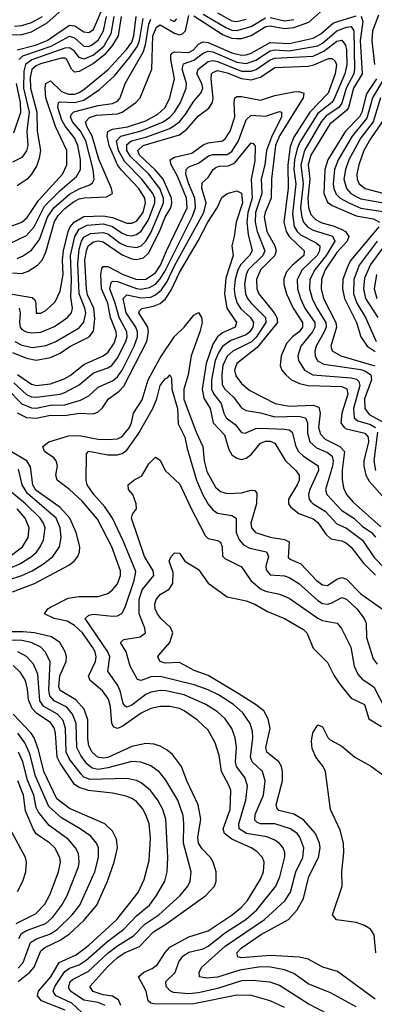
# Model space of a CAD drawing. Header units: inches. Extents: x 1305375 to 1407406, y 744550 to 841633.
# Tile 192 of 256: x 1322081 to 1323567, y 824735 to 828857. Entities that reach past the tile are written whole.
import ezdxf

# ---------------------------------------------------------------- set-up
doc = ezdxf.new("R2010")
doc.units = ezdxf.units.IN
doc.header["$MEASUREMENT"] = 0
doc.layers.add('B3822', color=7, linetype='Continuous')

msp = doc.modelspace()

# ---------------------------------------------------------------- linework, layer by layer
at = {"layer": 'B3822', "color": 5}
for points, elevation in [([(1322010, 828793.9), (1322090, 828795.3), (1322130, 828806.1), (1322196.6, 828843.4), (1322270, 828909.2)], 1920), ([(1322070, 828730.5), (1322147.7, 828750), (1322196.1, 828770), (1322290, 828833.9), (1322311.4, 828831.4), (1322350, 828805.8), (1322370, 828803.4), (1322390, 828816), (1322438.8, 828930)], 1880), ([(1322810, 828873.2), (1322933.2, 828793.2), (1322970, 828780), (1322990, 828777.7), (1323010, 828778.8), (1323050, 828791.1), (1323112, 828828), (1323130, 828831.5), (1323190, 828820.1), (1323230, 828824.6), (1323292.6, 828847.4), (1323363.7, 828910)], 1720), ([(1321990, 827718.2), (1322133.6, 827693.6), (1322143.8, 827683.8), (1322148.3, 827670), (1322150, 827628.6), (1322170, 827628.3), (1322190, 827639.8), (1322230, 827675.3), (1322250, 827720.2), (1322263, 827790), (1322259.9, 827850), (1322264.7, 827890), (1322283.3, 827970), (1322292.5, 827990), (1322309, 828010), (1322350, 828033.1), (1322430, 828036.6), (1322470, 828029.3), (1322530, 828004.9), (1322550, 828004.9), (1322570, 828014), (1322597.8, 828050), (1322608.2, 828090), (1322604.9, 828110), (1322579.7, 828150), (1322506.7, 828226.7), (1322490.1, 828250.1), (1322455.5, 828330), (1322447.1, 828370), (1322450, 828389.1), (1322470, 828398.6), (1322532, 828408), (1322610, 828433.9), (1322659, 828461), (1322690.4, 828489.6), (1322709.4, 828530), (1322729.2, 828610), (1322714.7, 828690), (1322714.5, 828710), (1322721.6, 828718.4), (1322730, 828722.4), (1322790, 828719.6), (1322809.2, 828730.8), (1322830, 828754.3), (1322850, 828765), (1322870, 828761), (1322970, 828717.9), (1323010, 828708.3), (1323030, 828709.9), (1323050, 828716.5), (1323130, 828762.1), (1323210, 828757.5), (1323310, 828779.4), (1323342.5, 828797.5), (1323395.5, 828844.5), (1323490, 828872.9)], 1680), ([(1322030, 827987.5), (1322090, 828010.1), (1322111.5, 828028.5), (1322159.4, 828100.6), (1322260.2, 828210), (1322279, 828250), (1322277.9, 828310), (1322230.5, 828410.5), (1322190.7, 828529.3), (1322187.1, 828570), (1322190.7, 828589.3), (1322210, 828600.8), (1322255.8, 828555.8), (1322285.7, 828545.7), (1322310, 828545.7), (1322330, 828552.1), (1322350, 828565.2), (1322451.9, 828648.1), (1322528.1, 828731.9), (1322550, 828763.2), (1322559.1, 828790), (1322569.1, 828870.9)], 1780), ([(1322040.2, 827919.8), (1322110, 827953.7), (1322141.9, 827990), (1322184.2, 828075.8), (1322250, 828142), (1322318.9, 828201.1), (1322335.4, 828230), (1322335, 828270), (1322325, 828330), (1322310, 828362.8), (1322271.5, 828411.5), (1322257.1, 828437.1), (1322240.1, 828490), (1322243.2, 828510), (1322250, 828513.6), (1322310, 828510.6), (1322350, 828520.1), (1322415.1, 828564.9), (1322477.7, 828622.3), (1322541.4, 828698.6), (1322574, 828746), (1322582.7, 828770), (1322598.2, 828861.8)], 1760), ([(1322050, 827796.9), (1322090, 827795), (1322115.9, 827804.1), (1322156.1, 827830), (1322175.1, 827850), (1322190, 827884.2), (1322227.2, 828012.8), (1322242, 828038), (1322270, 828067.2), (1322305.6, 828094.4), (1322330, 828106.7), (1322351.4, 828111.4), (1322444.8, 828115.2), (1322469.9, 828130), (1322465.6, 828150), (1322412.7, 828272.7), (1322384.1, 828370), (1322362.6, 828410), (1322356.9, 828430), (1322372.7, 828447.3), (1322402, 828458), (1322490, 828462.8), (1322510, 828469.6), (1322567, 828510), (1322585, 828530), (1322633.8, 828650), (1322639, 828790), (1322653.8, 828826.2), (1322670, 828834.9), (1322730, 828800), (1322750, 828793.3), (1322762.5, 828797.5), (1322774.9, 828810), (1322790, 828874.2)], 1720), ([(1322475.4, 828870), (1322462.1, 828797.9), (1322430, 828742.3), (1322390, 828708.3), (1322350, 828691.4), (1322330, 828698.5), (1322310, 828724.9), (1322290, 828738.9), (1322270, 828737.8), (1322131, 828689), (1322105.1, 828670), (1322098, 828642), (1322096.8, 828570), (1322120.7, 828470), (1322111, 828390), (1322115.3, 828330), (1322110, 828308.6), (1322090, 828279.8), (1322050, 828260.6)], 1840), ([(1322058.8, 828830), (1322090, 828832.2), (1322130, 828844.7), (1322175.9, 828870)], 1940), ([(1322506, 828870), (1322494.1, 828790), (1322470.3, 828750), (1322436.3, 828710), (1322390, 828673.8), (1322330, 828639.8), (1322310, 828636.8), (1322297.7, 828650), (1322278.4, 828690), (1322270, 828695.3), (1322255.9, 828695.9), (1322167.8, 828672.2), (1322150, 828663.8), (1322132, 828648), (1322124.7, 828615.3), (1322125.8, 828570), (1322152.7, 828470), (1322153.8, 828390), (1322167.6, 828310), (1322163.1, 828276.9), (1322152.7, 828247.3), (1322130.7, 828210), (1322111.9, 828190), (1322070, 828161.8)], 1820), ([(1322070, 827857.9), (1322093, 827867), (1322130, 827892.2), (1322163.3, 827936.7), (1322197.4, 828030), (1322223.7, 828070), (1322290, 828127.3), (1322330, 828149.6), (1322374.5, 828165.5), (1322386.1, 828173.9), (1322392.6, 828187.4), (1322389.2, 828230), (1322357.8, 828350), (1322335.7, 828390), (1322302, 828430), (1322294, 828450), (1322298, 828462), (1322308.2, 828471.8), (1322410, 828498), (1322470, 828506), (1322490, 828516.6), (1322501.8, 828530), (1322523.1, 828590), (1322598.4, 828721.6), (1322607.6, 828752.4), (1322621.4, 828838.6), (1322630, 828858.8)], 1740), ([(1322079, 828690), (1322094, 828706), (1322213.1, 828746.9), (1322290, 828788.5), (1322310, 828781.1), (1322350, 828746.9), (1322370, 828745.5), (1322381.6, 828750), (1322410, 828771), (1322432.6, 828810), (1322444.3, 828870)], 1860), ([(1322710, 828857.6), (1322730, 828850.1), (1322739, 828861)], 1740), ([(1322850, 828880.1), (1322943.9, 828823.9), (1322970, 828813.9), (1322990, 828812), (1323050, 828828.3), (1323110, 828865.4)], 1740), ([(1322910, 828885.4), (1322970, 828851.7), (1322990, 828849.3), (1323030, 828859)], 1760), ([(1323130, 828866.6), (1323190, 828851.8), (1323230, 828857.5)], 1740), ([(1323511.6, 828871.6), (1323518.3, 828850), (1323507.6, 828770), (1323515.4, 828630), (1323479.6, 828570), (1323457.9, 828490), (1323450, 828476.3), (1323379.7, 828420.3), (1323301.1, 828290), (1323289.7, 828250), (1323295.9, 828190), (1323287.9, 828110), (1323290.5, 828070.5), (1323301.2, 828041.2), (1323320.3, 828020.3), (1323347, 828007), (1323394.3, 827994.3), (1323430, 827979.2), (1323446.2, 827970), (1323460.5, 827950), (1323453.4, 827930), (1323410, 827883), (1323360.8, 827810), (1323345, 827770), (1323344.5, 827730), (1323354.4, 827690), (1323405.1, 827590), (1323407.9, 827570), (1323384.8, 827490), (1323390.6, 827470.6), (1323426.8, 827450), (1323568.2, 827408.2)], 1680), ([(1323583.5, 828876.5), (1323559.1, 828810), (1323556.8, 828770), (1323567.2, 828670)], 1720), ([(1322078.3, 827650), (1322082.3, 827630), (1322079.5, 827590), (1322083.4, 827570), (1322090, 827560.4), (1322107.5, 827550), (1322130, 827545.8), (1322170, 827548.5), (1322226.8, 827573.2), (1322280.8, 827610), (1322298.5, 827630), (1322301.7, 827650), (1322295.6, 827695.6), (1322298.3, 827770), (1322293.4, 827870), (1322311.2, 827948.8), (1322330, 827980.7), (1322363.3, 827996.7), (1322430, 828002.2), (1322470, 827991.8), (1322510, 827963.2), (1322530, 827954.5), (1322550, 827952.4), (1322570, 827957.3), (1322590, 827971.9), (1322620.5, 828019.5), (1322646.9, 828090), (1322646.6, 828110), (1322639.2, 828130), (1322593.2, 828190), (1322522, 828262), (1322495.3, 828310), (1322486.7, 828350), (1322504.9, 828370), (1322590, 828391.6), (1322681.4, 828430), (1322710, 828449), (1322729.4, 828470), (1322754, 828510), (1322778.8, 828570), (1322779.9, 828590), (1322761.4, 828650), (1322767.1, 828672.9), (1322810, 828687.6), (1322850, 828717.4), (1322870, 828725.6), (1322890, 828722.2), (1322990, 828679.9), (1323030, 828673.5), (1323070, 828688), (1323130, 828726.6), (1323150, 828730.2), (1323210, 828727.3), (1323330, 828747.2), (1323350, 828758.7), (1323409.6, 828810.4), (1323450, 828826), (1323470, 828828.4), (1323480.7, 828810), (1323484.1, 828650), (1323480.8, 828630), (1323448.1, 828570), (1323430, 828507.4), (1323418.6, 828490), (1323365.4, 828454.6), (1323344.5, 828430), (1323273.8, 828310), (1323258.1, 828250), (1323268.3, 828170), (1323257.6, 828070), (1323262.6, 828030), (1323270, 828010), (1323288.3, 827988.3), (1323310, 827975.9), (1323391, 827951), (1323400.6, 827930), (1323365.3, 827870), (1323317.5, 827810), (1323296, 827770), (1323295.5, 827730), (1323306.8, 827690), (1323325.5, 827650), (1323363.2, 827590), (1323364.4, 827570), (1323357.1, 827550), (1323322.9, 827490), (1323317.5, 827470), (1323318.9, 827450), (1323328.6, 827428.6), (1323354.7, 827414.7), (1323510, 827392.1), (1323530, 827385.6), (1323552.5, 827370), (1323554.8, 827350), (1323525.8, 827270), (1323526.3, 827230), (1323544.7, 827204.7), (1323609.5, 827169.5)], 1660), ([(1322060.7, 827510), (1322090, 827495.1), (1322134.6, 827485.4), (1322190, 827493.2), (1322230, 827508.9), (1322330, 827567.4), (1322350, 827590.8), (1322357.9, 827630), (1322354.2, 827650), (1322330.5, 827710), (1322324.3, 827835.7), (1322330, 827897), (1322339.9, 827930), (1322350, 827947.2), (1322378.1, 827961.9), (1322430, 827966.6), (1322450, 827960.8), (1322501.7, 827921.7), (1322530, 827908.7), (1322570, 827904), (1322589.7, 827910.3), (1322610, 827930.4), (1322630, 827965.4), (1322683.6, 828090), (1322683.4, 828110), (1322667.4, 828150), (1322621.4, 828210), (1322545, 828285), (1322530.2, 828310), (1322530, 828334.7), (1322549.7, 828350.3), (1322610, 828365.5), (1322710, 828401.2), (1322750.3, 828429.7), (1322777.2, 828462.8), (1322810, 828515.4), (1322840.3, 828550), (1322847.7, 828570), (1322844.6, 828590), (1322823, 828630), (1322829, 828650), (1322870, 828681.5), (1322890, 828686.3), (1322910, 828682.1), (1323010, 828641.2), (1323050, 828640.9), (1323071.4, 828648.6), (1323130, 828689), (1323150, 828695.4), (1323310, 828703.9), (1323355.1, 828724.9), (1323410, 828767.6), (1323430, 828771.6), (1323445.5, 828750), (1323450.3, 828730.3), (1323451.6, 828668.4), (1323443.3, 828630), (1323397.6, 828522.4), (1323388.1, 828510), (1323330, 828464.9), (1323255.2, 828344.8), (1323243, 828317), (1323232, 828270), (1323229.8, 828230), (1323238.3, 828170), (1323224, 828044), (1323231.4, 827991.4), (1323243.2, 827970), (1323256.9, 827956.9), (1323323.3, 827923.3), (1323337.8, 827910), (1323336.6, 827890), (1323326.6, 827870), (1323264.9, 827810), (1323243.4, 827770), (1323244.3, 827730), (1323257.6, 827690), (1323275.1, 827650), (1323316.8, 827590), (1323317.5, 827570), (1323307.9, 827550), (1323258.5, 827490), (1323246.6, 827450), (1323249.3, 827430), (1323273.7, 827390), (1323309.4, 827370), (1323470, 827357.4), (1323492.2, 827352.2), (1323501.8, 827341.8), (1323505.3, 827325.3), (1323479.7, 827230), (1323482.7, 827190), (1323497.5, 827177.5), (1323550, 827161.7), (1323572.2, 827150)], 1640), ([(1322050, 827463.6), (1322110, 827440), (1322150, 827431.9), (1322210, 827442.9), (1322250, 827460.8), (1322291.2, 827488.8), (1322371.9, 827530), (1322390, 827552.7), (1322395.6, 827604.4), (1322390.8, 827650), (1322365.5, 827705.5), (1322361.2, 827730), (1322354.3, 827850), (1322360.2, 827890), (1322368.4, 827910), (1322390, 827927.6), (1322410, 827930.9), (1322430, 827927.5), (1322510, 827873.2), (1322550, 827855.9), (1322570, 827852.5), (1322599.3, 827860.7), (1322620.7, 827879.3), (1322666.9, 827970), (1322690.1, 828029.9), (1322713.9, 828070), (1322718.5, 828090), (1322716.8, 828110), (1322681.3, 828190), (1322650, 828226.7), (1322583.2, 828290), (1322576.1, 828310), (1322598.5, 828330), (1322750, 828374.6), (1322781.2, 828398.8), (1322830, 828454), (1322873.5, 828486.5), (1322888.5, 828510), (1322891.4, 828528.6), (1322882.8, 828610), (1322885.1, 828630), (1322890, 828636.4), (1322910, 828644), (1322950, 828635.2), (1323010, 828610.8), (1323050, 828605.3), (1323090, 828616.5), (1323150, 828656.4), (1323290, 828662.3), (1323312.6, 828667.4), (1323374.4, 828694.4), (1323390, 828695), (1323403.1, 828683.1), (1323408.1, 828668.1), (1323402.8, 828630), (1323372.8, 828550), (1323296.8, 828470), (1323230, 828365.3), (1323213.5, 828326.5), (1323203.9, 828250), (1323205.5, 828150), (1323187.3, 828010), (1323197.8, 827970), (1323210, 827950), (1323273.2, 827890), (1323271, 827870), (1323223.7, 827830), (1323198.6, 827801.4), (1323188.1, 827771.9), (1323188.1, 827750), (1323198.6, 827710), (1323226.2, 827650), (1323265.8, 827590), (1323266.2, 827570), (1323251.9, 827550), (1323223.4, 827530), (1323198, 827502), (1323176, 827450), (1323171.9, 827410), (1323179.4, 827390), (1323195.5, 827370), (1323220.1, 827350), (1323253.5, 827333.5), (1323290, 827326), (1323430, 827320.8), (1323452, 827312), (1323455.9, 827290), (1323430, 827210), (1323426.7, 827170), (1323440.1, 827150), (1323450, 827143.8), (1323526.6, 827126.6), (1323541.2, 827110), (1323542.6, 827090), (1323523.2, 827010), (1323522.2, 826990), (1323530.8, 826950.8), (1323544.5, 826924.5), (1323610, 826851)], 1620), ([(1323575.8, 828610), (1323533.3, 828546.7), (1323514.5, 828470), (1323504.7, 828450), (1323445.9, 828390), (1323372.4, 828270), (1323359.9, 828230), (1323355.4, 828130), (1323370, 828093.8), (1323390, 828079.2), (1323490, 828035.5), (1323563.7, 828023.7), (1323588.8, 828010)], 1720), ([(1323606.6, 828610), (1323558.7, 828530), (1323534.7, 828445.3), (1323473.4, 828370), (1323415.3, 828270), (1323400, 828230), (1323394.1, 828170), (1323396.5, 828150), (1323406.4, 828126.4), (1323422.9, 828110), (1323459.3, 828090), (1323510, 828068.5), (1323629.7, 828049.7)], 1740), ([(1322056.5, 828383.5), (1322085.9, 828470), (1322084, 828510), (1322067.9, 828590)], 1860), ([(1322071.4, 827371.4), (1322130, 827330.9), (1322150, 827325.2), (1322210, 827332.4), (1322266.6, 827353.4), (1322292.5, 827367.5), (1322350, 827413.3), (1322430, 827450.1), (1322450, 827463.9), (1322477.3, 827502.7), (1322485.8, 827534.2), (1322484.6, 827550), (1322461.7, 827610), (1322449.5, 827670), (1322423.5, 827730), (1322421.3, 827790), (1322424.8, 827815.2), (1322430, 827824.5), (1322450, 827824.2), (1322513.8, 827790), (1322571.2, 827768.8), (1322610, 827771.1), (1322650, 827796.8), (1322671.4, 827830), (1322695.3, 827890), (1322782.3, 828070), (1322780.3, 828110), (1322742.5, 828202.5), (1322715.4, 828250), (1322711.3, 828270), (1322730, 828281.9), (1322801.5, 828298.5), (1322850, 828332.6), (1322870, 828341.3), (1322930, 828349.7), (1322941.5, 828358.5), (1322963.2, 828390), (1322981.8, 828450), (1322979, 828510), (1322982.7, 828530), (1322990, 828535.1), (1323010, 828536), (1323090, 828519.8), (1323150, 828540.1), (1323230, 828555.1), (1323250, 828557.1), (1323270.8, 828550), (1323269, 828530), (1323169.2, 828370.8), (1323153.1, 828330), (1323135.8, 828190), (1323134.9, 828110), (1323109.6, 828050), (1323105.7, 828030), (1323115.7, 827970), (1323149.8, 827910), (1323155.7, 827890), (1323149.3, 827870), (1323089.8, 827810), (1323072.9, 827770), (1323074.6, 827730), (1323082.5, 827710), (1323147, 827630), (1323158.6, 827610), (1323160.9, 827590), (1323075.6, 827484.4), (1322990, 827417.7), (1322981.5, 827390), (1322986.3, 827366.3), (1323010, 827334.4), (1323044.9, 827304.9), (1323150.9, 827250.9), (1323210, 827239.8), (1323310, 827242.8), (1323334.7, 827234.7), (1323339.1, 827210), (1323332.7, 827150), (1323341.5, 827121.5), (1323360.6, 827100.6), (1323421.5, 827070), (1323441.1, 827050), (1323431.7, 826971.7), (1323431.9, 826931.9), (1323437, 826897), (1323450.1, 826870), (1323477.9, 826837.9), (1323594.2, 826734.2)], 1580), ([(1323592.8, 828530), (1323561.2, 828430), (1323510, 828363), (1323460.4, 828270), (1323445.3, 828230), (1323439.1, 828190), (1323449.5, 828150), (1323468.7, 828130), (1323490, 828116.6), (1323510, 828107.8), (1323694.7, 828074.7)], 1760), ([(1322056.8, 827336.8), (1322110, 827287.9), (1322130, 827278.3), (1322150, 827276.2), (1322250, 827289.6), (1322270, 827296.3), (1322330, 827328.7), (1322390, 827379.1), (1322450, 827399.4), (1322466.4, 827410), (1322490, 827441.1), (1322525.4, 827510), (1322530.6, 827530), (1322529.5, 827550), (1322497.5, 827610), (1322481.2, 827670), (1322458.3, 827730), (1322463.4, 827756.6), (1322470, 827762.4), (1322490, 827761), (1322570, 827732.2), (1322590, 827729.5), (1322624.4, 827735.6), (1322650, 827750), (1322670, 827771.6), (1322690, 827805.6), (1322804.9, 828035.1), (1322818, 828070), (1322814.8, 828110), (1322787.7, 828172.3), (1322777.6, 828210), (1322778.3, 828230), (1322790, 828240.8), (1322830, 828256.1), (1322872.5, 828287.5), (1322890, 828293.4), (1322950, 828293.3), (1322970, 828305), (1322998, 828350), (1323030, 828437.6), (1323050, 828457.1), (1323110, 828452.6), (1323170, 828473.1), (1323177.2, 828470), (1323178.4, 828450), (1323135.2, 828364.8), (1323115.1, 828310), (1323108, 828250), (1323091.9, 828190), (1323095.9, 828130), (1323068.3, 828050), (1323068.1, 828010), (1323076.3, 827970), (1323108, 827890), (1323099.5, 827870), (1323038.1, 827810), (1323029.4, 827790), (1323022.6, 827750), (1323027.1, 827710), (1323035.7, 827690), (1323050.1, 827670), (1323110, 827610.4), (1323112.7, 827590), (1323071.6, 827528.4), (1323051.8, 827508.2), (1322974.3, 827470), (1322950, 827448.7), (1322932.6, 827410), (1322927.2, 827370), (1322928.6, 827330), (1322941, 827310), (1322976.6, 827276.6), (1323010, 827232.5), (1323030, 827221.6), (1323090, 827211.7), (1323150, 827195.1), (1323250, 827197.3), (1323277.8, 827190), (1323286.2, 827170), (1323286.2, 827126.2), (1323295.8, 827090), (1323324.1, 827064.1), (1323370, 827044.5), (1323390.1, 827030), (1323394.4, 827010), (1323391.8, 826988.2), (1323361.9, 826890), (1323368.3, 826870), (1323430, 826802.6), (1323481.3, 826770), (1323516.4, 826736.4), (1323554.7, 826710), (1323571, 826691)], 1560), ([(1323599.5, 828430), (1323550, 828358.9), (1323522.8, 828310), (1323501.6, 828250), (1323493.8, 828210), (1323495, 828190), (1323503.4, 828170), (1323527.8, 828150), (1323650, 828118.7)], 1780), ([(1322029.3, 827310), (1322090, 827248.5), (1322130, 827231.6), (1322150, 827231.3), (1322210, 827243.4), (1322270, 827244.7), (1322335.6, 827264.4), (1322370, 827282.5), (1322410, 827318.2), (1322470, 827345.3), (1322490, 827361.9), (1322509.9, 827390), (1322560.1, 827490), (1322574.4, 827530), (1322574.6, 827550), (1322568.1, 827570), (1322527.1, 827630), (1322514.1, 827690), (1322530, 827704.6), (1322590, 827692.3), (1322630, 827696), (1322650, 827704.6), (1322674.4, 827725.6), (1322698.6, 827761.4), (1322730, 827826.9), (1322852.8, 828050), (1322862, 828090), (1322844.4, 828150), (1322845.4, 828174.6), (1322870, 828197), (1322891.4, 828230), (1322902, 828238), (1322916.7, 828243.3), (1322955, 828245), (1322982.7, 828257.3), (1323050, 828341.2), (1323058.6, 828338.6), (1323067.9, 828327.9), (1323065.8, 828265.8), (1323050.8, 828190), (1323055.1, 828110), (1323037.3, 828050), (1323032.7, 828010), (1323037.6, 827957.6), (1323054.8, 827890), (1323043.5, 827870), (1323007.1, 827832.9), (1322994.1, 827810), (1322983.2, 827770), (1322979.3, 827730), (1322981.9, 827701.9), (1322992.2, 827670), (1323007.1, 827647.1), (1323047.6, 827610), (1323060.1, 827590), (1323057.5, 827570), (1323044.6, 827550), (1323030, 827537.6), (1322966, 827514), (1322930.9, 827489.1), (1322914.8, 827465.2), (1322900, 827430), (1322884.7, 827350), (1322885, 827310), (1322893.7, 827290), (1322925.1, 827250), (1322935.5, 827210), (1322945.6, 827190), (1322983, 827163), (1323010, 827129.4), (1323025.8, 827125.8), (1323070, 827146.2), (1323090, 827147.7), (1323190, 827143.3), (1323210, 827139.7), (1323222, 827130), (1323237.8, 827070), (1323248.9, 827048.9), (1323269.8, 827029.8), (1323331.4, 826990), (1323333.3, 826970), (1323296.4, 826890), (1323291.4, 826870), (1323293.8, 826850), (1323300.5, 826840.5), (1323309.8, 826829.8), (1323360.1, 826800.1), (1323410, 826746.3), (1323450, 826727.9), (1323517.6, 826677.6), (1323565.9, 826605.9), (1323610, 826560.2)], 1540), ([(1322070, 827211.9), (1322110, 827191.6), (1322150, 827189), (1322210, 827201.5), (1322270, 827199.7), (1322330, 827209.3), (1322390, 827207.6), (1322410, 827215.6), (1322427.9, 827232.1), (1322453, 827270), (1322497.7, 827302.3), (1322517.1, 827322.9), (1322613.3, 827510), (1322621, 827550), (1322617.3, 827570), (1322579.5, 827630), (1322582.2, 827637.8), (1322592.1, 827647.9), (1322641.9, 827658.1), (1322670, 827669.1), (1322691.7, 827688.3), (1322715.7, 827724.3), (1322750, 827798.5), (1322828.6, 827931.4), (1322869, 828010), (1322907.9, 828070), (1322927.1, 828112.9), (1322950, 828128.8), (1322990, 828140.6), (1323010, 828130.2), (1323014.4, 828090), (1322987.5, 828010), (1322979.9, 827950), (1322969.5, 827910), (1322974.9, 827870), (1322944.4, 827775.6), (1322938.5, 827710), (1322948.5, 827650), (1322989.7, 827590), (1322983.5, 827570), (1322930, 827545.8), (1322910, 827529), (1322890, 827498.9), (1322862.7, 827417.3), (1322845.4, 827310), (1322852.6, 827272.6), (1322879.5, 827230), (1322892.1, 827170), (1322938.5, 827118.5), (1322957.3, 827057.3), (1322970, 827035.3), (1322990, 827020.8), (1323010, 827015.9), (1323030, 827021.1), (1323050, 827036.8), (1323090, 827084.4), (1323110, 827092.3), (1323130, 827092.1), (1323150, 827083.6), (1323194, 827010), (1323237.4, 826970), (1323252.4, 826950), (1323251.9, 826930), (1323243.9, 826910), (1323207.1, 826850), (1323207.2, 826830), (1323216.6, 826816.6), (1323250.9, 826790), (1323310, 826766.8), (1323330, 826752.8), (1323362.9, 826702.9), (1323384.3, 826684.3), (1323430, 826674.9), (1323450, 826665.2), (1323470, 826648.4), (1323521.9, 826581.9), (1323571.5, 826531.5)], 1520), ([(1323585.4, 827990), (1323468.7, 827850), (1323456.8, 827830), (1323434.5, 827770), (1323432.8, 827730), (1323442, 827690), (1323491.7, 827590), (1323509.5, 827530), (1323537, 827490), (1323570, 827468)], 1720), ([(1323577.9, 827930), (1323503.5, 827830), (1323480.4, 827770), (1323480, 827710), (1323492.7, 827670), (1323529.6, 827610), (1323574.5, 827510)], 1740), ([(1323617.7, 827922.3), (1323550, 827832.3), (1323525.6, 827774.4), (1323521.3, 827730), (1323529.4, 827689.4), (1323580.7, 827610)], 1760), ([(1323575.2, 827790), (1323566.3, 827730), (1323577.3, 827690)], 1780), ([(1323190, 824721.3), (1323130, 824749.9), (1323051.9, 824771.9), (1322990, 824773.6), (1322810, 824737), (1322650, 824735.8), (1322630, 824740.1), (1322618.5, 824750), (1322610.2, 824790.2), (1322578.3, 824850), (1322601.4, 824870), (1322635.2, 824884.8), (1322658.4, 824901.6), (1322690, 824951.9), (1322710, 824974.8), (1322790, 825018.2), (1322870, 825043.1), (1322970.4, 825110), (1323010, 825142), (1323035.4, 825170), (1323090, 825259), (1323102.4, 825290), (1323105.5, 825330), (1323098.5, 825350), (1323074.9, 825374.9), (1323050.7, 825390.7), (1322970, 825426.4), (1322939.4, 825450), (1322934, 825470), (1322962.3, 825550), (1322965.1, 825630), (1322958.8, 825650), (1322926.1, 825710), (1322917.1, 825777.1), (1322900.3, 825830), (1322870, 825883), (1322825.1, 825925.1), (1322770, 825963.2), (1322750, 825973.6), (1322710, 825982.3), (1322670, 825981.2), (1322630, 825974), (1322590, 825954.1), (1322510, 825898.6), (1322490, 825889.9), (1322475.3, 825895.3), (1322467.2, 825910), (1322460.9, 825980.9), (1322452.7, 826012.7), (1322428, 826048), (1322375.7, 826090), (1322368.8, 826108.8), (1322398.2, 826170), (1322401.8, 826190), (1322397.1, 826210), (1322386.1, 826230), (1322343.4, 826290), (1322310, 826321.4), (1322279.2, 826339.2), (1322225.7, 826350), (1322184.8, 826370), (1322198.8, 826390), (1322210, 826397.4), (1322284.4, 826435.6), (1322330, 826442.7), (1322410, 826443), (1322450, 826455.3), (1322470, 826470.8), (1322490, 826496), (1322502.5, 826530), (1322503.3, 826550), (1322466.7, 826650), (1322406.3, 826766.3), (1322342.1, 826842.1), (1322290.2, 826890.2), (1322237.7, 826930), (1322232.8, 826950), (1322239.5, 826990), (1322234.3, 827010), (1322223.3, 827023.3), (1322185.4, 827050), (1322177.7, 827070), (1322203.5, 827090), (1322285.7, 827114.3), (1322330, 827116.4), (1322410, 827101.3), (1322450, 827099.3), (1322490, 827102.4), (1322510, 827112.2), (1322540.5, 827150), (1322549.7, 827170), (1322557.8, 827210), (1322594.1, 827265.9), (1322619.1, 827350), (1322670, 827441.6), (1322730, 827530.9), (1322769.9, 827570), (1322810, 827620.2), (1322830, 827631.8), (1322842.7, 827610), (1322845, 827590), (1322835.8, 827550), (1322799.7, 827450), (1322786.2, 827370), (1322768.6, 827310), (1322768.7, 827268.7), (1322820.1, 827130), (1322848.6, 827070), (1322854.4, 827010), (1322865.4, 826965.4), (1322900.7, 826900.7), (1322921.8, 826881.8), (1322950, 826873.8), (1323010, 826876.7), (1323050, 826887.5), (1323065.6, 826885.6), (1323074.7, 826874.7), (1323073.1, 826830), (1323049.8, 826750), (1323051.5, 826730), (1323068.2, 826710), (1323130.8, 826690.8), (1323190, 826681.4), (1323210, 826670.6), (1323206.2, 826606.2), (1323216.8, 826596.8), (1323258.5, 826578.5), (1323324.8, 826510), (1323350, 826491.4), (1323370, 826487.9), (1323410, 826514.3), (1323430, 826521.3), (1323450, 826514.9), (1323510, 826454.1), (1323628.9, 826370)], 1480), ([(1323419.5, 824670), (1323290, 824736.7), (1323170, 824813.6), (1323130, 824828.1), (1323055.4, 824835.4), (1323010, 824833.7), (1322910, 824801.4), (1322830, 824783.4), (1322790, 824778.9), (1322725.2, 824785.2), (1322711.1, 824791.1), (1322694.2, 824810), (1322692.8, 824830), (1322732.3, 824867.7), (1322747.7, 824912.3), (1322764, 824936), (1322790, 824952.7), (1322850, 824967.8), (1322870, 824977.9), (1322943.7, 825036.3), (1323027.6, 825090), (1323073.9, 825130), (1323154.4, 825230), (1323171, 825269), (1323192.3, 825352.3), (1323191.7, 825370), (1323184.3, 825390), (1323168.9, 825408.9), (1323150, 825421.8), (1323115.9, 825435.9), (1323030.8, 825450.8), (1323000.9, 825470), (1322998.4, 825490), (1323028.1, 825590), (1323034.7, 825650), (1323023.9, 825683.9), (1322988.9, 825730), (1322984.9, 825750), (1322988.8, 825810), (1322983.8, 825850), (1322969.9, 825889.9), (1322941.6, 825930), (1322910, 825959.7), (1322861.4, 825990), (1322770, 826030.2), (1322693.1, 826046.9), (1322670, 826048.4), (1322630, 826042.1), (1322610, 826032.6), (1322550, 825986.9), (1322530, 825979.4), (1322523.1, 825983.1), (1322514.3, 825994.3), (1322503.6, 826043.6), (1322492.5, 826070), (1322449.9, 826129.9), (1322458.1, 826190), (1322449.9, 826210), (1322355.4, 826350), (1322370, 826364), (1322390, 826367.9), (1322470, 826359.7), (1322490, 826361.2), (1322508.7, 826371.3), (1322522.1, 826397.9), (1322560.5, 826510), (1322567, 826547), (1322514.9, 826674.9), (1322469, 826770), (1322437.4, 826817.4), (1322391.4, 826870), (1322364.2, 826910), (1322359.4, 826930), (1322360.9, 827039.1), (1322370, 827050.6), (1322450, 827035.7), (1322490, 827035), (1322510, 827041.1), (1322530, 827055.1), (1322577.7, 827122.3), (1322638.9, 827230), (1322655.6, 827270), (1322670, 827325.3), (1322690, 827353.8), (1322701, 827359), (1322710, 827370.3), (1322716.9, 827356.9), (1322718.7, 827310), (1322741.4, 827230), (1322744.8, 827164.8), (1322772.9, 827110), (1322782, 827062), (1322821.7, 826930), (1322847.7, 826867.7), (1322870, 826829), (1322890, 826805.1), (1322910, 826790.6), (1322970, 826781.8), (1322988.4, 826770), (1322988.2, 826710), (1323000, 826680), (1323018.3, 826658.3), (1323045.1, 826645.1), (1323115.2, 826630), (1323123.1, 826610), (1323112.3, 826570), (1323114, 826554), (1323130, 826532.6), (1323190, 826528.6), (1323210, 826522.1), (1323250, 826496.9), (1323330, 826426.1), (1323350, 826413.4), (1323370, 826410.4), (1323385.2, 826414.8), (1323430, 826437.9), (1323450, 826431), (1323492.9, 826390), (1323524.4, 826350), (1323532.3, 826330), (1323533.6, 826270), (1323561.1, 826181.1), (1323579.2, 826159.2)], 1460), ([(1323580.6, 827130), (1323565.2, 827010), (1323571.9, 826970)], 1640), ([(1322050, 826462.4), (1322143.5, 826496.5), (1322287, 826573), (1322308.7, 826590), (1322323.9, 826610), (1322331.7, 826630), (1322332.7, 826650), (1322317.5, 826710), (1322291.3, 826770), (1322250, 826814.6), (1322147.8, 826887.8), (1322135.4, 826910), (1322125.5, 826985.5), (1322111.3, 827010), (1322030, 827058.4)], 1520), ([(1323490, 824724.4), (1323382.8, 824782.8), (1323290, 824821.3), (1323230, 824863.7), (1323190, 824879.4), (1323131.1, 824891.1), (1323090, 824891.8), (1323002.6, 824877.4), (1322910, 824848.2), (1322864.1, 824844.1), (1322833.7, 824850), (1322833.2, 824870), (1322844.2, 824890), (1322941.5, 824978.5), (1323106.9, 825090), (1323192.2, 825167.8), (1323215.2, 825204.8), (1323237.9, 825290), (1323267, 825350), (1323271, 825390), (1323255.1, 825435.1), (1323243.6, 825450), (1323216.1, 825470), (1323150.2, 825490.2), (1323090, 825491.1), (1323076, 825496), (1323066.4, 825506.4), (1323067, 825530), (1323102.3, 825610), (1323108.8, 825670), (1323098.1, 825710), (1323054.4, 825750), (1323050, 825760.9), (1323047.4, 825770), (1323057.8, 825850), (1323056.7, 825876.7), (1323047.1, 825910), (1323015.2, 825955.2), (1322977.3, 825990), (1322913.4, 826030), (1322870, 826051.4), (1322812, 826072), (1322670, 826107.6), (1322630, 826105.6), (1322590, 826090.9), (1322574.2, 826094.2), (1322543, 826150), (1322527.1, 826210), (1322503.1, 826250), (1322517.3, 826262.7), (1322586, 826274), (1322607.5, 826290), (1322604.9, 826310), (1322581.2, 826370), (1322580.7, 826430), (1322593.8, 826470), (1322643.1, 826530), (1322640.6, 826550), (1322603.6, 826610), (1322549.2, 826770), (1322553.3, 826786.7), (1322569.7, 826810), (1322568.8, 826830), (1322555.3, 826870), (1322536.1, 826890), (1322534.7, 826910), (1322558.9, 826930), (1322591.9, 826948.1), (1322621.9, 826998.1), (1322650, 827025.3), (1322670, 827013.7), (1322691, 826970), (1322751.9, 826911.9), (1322796, 826816), (1322857.9, 826697.9), (1322870, 826685.5), (1322910, 826677.4), (1322922.2, 826670), (1322929.5, 826650), (1322930.9, 826610.9), (1322940.8, 826600.8), (1323010, 826566.7), (1323048.6, 826510), (1323090, 826474.6), (1323110, 826464.4), (1323170, 826451.8), (1323210, 826435.1), (1323330, 826351.1), (1323350, 826342.5), (1323411.1, 826330), (1323428.7, 826308.7), (1323468.1, 826230), (1323482, 826150), (1323496.9, 826116.9), (1323515.6, 826095.6), (1323563.9, 826063.9), (1323612.7, 825972.7)], 1440), ([(1322030, 826510.5), (1322090.1, 826529.9), (1322133.2, 826550), (1322181, 826579), (1322219.9, 826610), (1322248.2, 826650), (1322254.6, 826690), (1322250.9, 826730), (1322233.1, 826770), (1322113.4, 826873.4), (1322091.4, 826910), (1322075.3, 826975.3)], 1540), ([(1321990, 826540.2), (1322081.6, 826578.4), (1322130.7, 826609.3), (1322151.6, 826628.4), (1322167.1, 826650), (1322180.2, 826679.8), (1322187.7, 826730), (1322181.2, 826750), (1322167, 826770), (1322105.2, 826830), (1322032.3, 826890)], 1560), ([(1322030, 826602.5), (1322093.2, 826650), (1322115.8, 826690), (1322120.8, 826730), (1322103.2, 826770), (1322070.5, 826810)], 1580), ([(1323570, 824756.3), (1323412.1, 824872.1), (1323350.6, 824890.6), (1323290, 824923.9), (1323253, 824933), (1323130, 824939.3), (1323009.9, 824929.9), (1322994.1, 824934.1), (1322989.9, 824950), (1323009, 824970), (1323090, 825025.8), (1323206.7, 825090), (1323243.1, 825130), (1323270, 825178.4), (1323291.7, 825270), (1323332.4, 825350), (1323339.2, 825390), (1323337.6, 825410), (1323319.6, 825450), (1323270, 825507.4), (1323230, 825530.9), (1323167, 825547), (1323158.1, 825558.1), (1323155.6, 825570), (1323182.5, 825670), (1323182.1, 825710), (1323177.5, 825730), (1323166.2, 825750), (1323116.4, 825790), (1323112.4, 825810), (1323129.9, 825890), (1323122.1, 825930), (1323103.1, 825963.1), (1323069.3, 825990), (1322996.4, 826036.4), (1322870, 826111.2), (1322812, 826132), (1322750, 826165.6), (1322690, 826163.5), (1322669.8, 826170), (1322662.7, 826182.7), (1322659, 826190), (1322663.4, 826196.6), (1322709.5, 826250), (1322722.1, 826290), (1322712.1, 826312.1), (1322671.5, 826350), (1322658, 826370), (1322648.7, 826390), (1322646.8, 826410), (1322652, 826430), (1322668.7, 826450), (1322707.5, 826472.5), (1322722.8, 826497.2), (1322723.2, 826543.2), (1322707.4, 826590), (1322715.1, 826610), (1322730, 826624.9), (1322750, 826624.4), (1322773.4, 826590), (1322830, 826555.7), (1322870, 826498), (1322950, 826441.2), (1323030, 826423.5), (1323066.3, 826410), (1323119.1, 826379.1), (1323190, 826350.1), (1323270, 826304), (1323283.5, 826290), (1323310, 826226), (1323370, 826166.7), (1323398.6, 826110), (1323426.6, 826070), (1323470, 826017.2), (1323525.1, 825990), (1323544.3, 825930), (1323597.4, 825897.4)], 1420), ([(1322504, 824730), (1322494.5, 824754.5), (1322469.6, 824769.6), (1322430, 824774.8), (1322388.9, 824788.9), (1322374, 824810), (1322450, 824893.3), (1322489.9, 824930), (1322519.4, 824950), (1322583.1, 824976.9), (1322641.4, 825038.6), (1322692.8, 825070), (1322860.5, 825190), (1322896.4, 825230), (1322904.5, 825250), (1322904.3, 825290), (1322891.7, 825330), (1322880.1, 825350), (1322845.5, 825385.5), (1322829.9, 825410), (1322826.8, 825433.2), (1322840.3, 825510), (1322829.1, 825570), (1322780.5, 825670), (1322758.5, 825730), (1322720.6, 825780.6), (1322699.3, 825799.3), (1322670, 825816.1), (1322643.9, 825823.9), (1322610, 825826.9), (1322550, 825814.7), (1322450, 825768.8), (1322430, 825765.3), (1322408, 825770), (1322384.6, 825790), (1322370, 825817.4), (1322365.9, 825845.9), (1322366.6, 825926.6), (1322351.2, 825970), (1322315.7, 826010), (1322250, 826048.9), (1322244.3, 826064.3), (1322249.1, 826110), (1322275.3, 826170), (1322277.1, 826190), (1322271.5, 826210), (1322249, 826250), (1322213.6, 826273.6), (1322143.1, 826290), (1322094.8, 826294.8), (1321970, 826295)], 1520), ([(1322439.3, 824730), (1322410, 824742.7), (1322350, 824752.5), (1322294.2, 824790), (1322286, 824806), (1322292.5, 824830), (1322301.6, 824838.4), (1322367.9, 824872.1), (1322450, 824948.8), (1322490, 824979.6), (1322558.3, 825021.7), (1322605, 825070), (1322663.2, 825110), (1322752.5, 825190), (1322785.8, 825230), (1322794.6, 825250), (1322799.1, 825290), (1322766.7, 825410), (1322769.2, 825490), (1322765.2, 825525.2), (1322742.7, 825590), (1322693.7, 825673.7), (1322666.4, 825706.4), (1322630, 825734), (1322588.6, 825748.6), (1322550, 825752.2), (1322450, 825724.5), (1322410, 825718.2), (1322383.8, 825723.8), (1322362, 825742), (1322336.4, 825776.4), (1322320.9, 825810), (1322318.1, 825910), (1322302.6, 825950), (1322278.4, 825978.4), (1322225.2, 826005.2), (1322206.5, 826026.5), (1322202.4, 826050), (1322208.4, 826168.4), (1322188.9, 826208.9), (1322169.3, 826230), (1322129.3, 826249.3), (1322090, 826257.5), (1321890, 826263.2)], 1540), ([(1322341.2, 824701.2), (1322299.7, 824739.7), (1322234, 824770), (1322223.5, 824783.5), (1322220.6, 824790), (1322228, 824810), (1322270, 824872.3), (1322290, 824886.6), (1322330, 824900.5), (1322359.7, 824920.3), (1322450, 824999.1), (1322516.5, 825050), (1322570, 825105.9), (1322624.7, 825150), (1322654.6, 825190), (1322688.9, 825250), (1322699.4, 825290), (1322701.2, 825350), (1322693.6, 825510), (1322681.1, 825550), (1322659.9, 825590), (1322629.4, 825630), (1322590, 825662.1), (1322570, 825672), (1322530, 825680.7), (1322375.6, 825675.6), (1322350, 825686.1), (1322338, 825698), (1322290, 825761.5), (1322276, 825790), (1322273.4, 825890), (1322262.8, 825922.8), (1322239.5, 825950), (1322182.1, 825982.1), (1322164.9, 826004.9), (1322156.6, 826116.6), (1322138.7, 826158.7), (1322110, 826191.5), (1322072.4, 826210)], 1560), ([(1322270.9, 824710), (1322171.7, 824750), (1322156, 824770), (1322159.6, 824790), (1322211.9, 824850), (1322245.6, 824910), (1322317.4, 824942.6), (1322370, 824982.4), (1322488.2, 825090), (1322576.7, 825203.3), (1322602.1, 825257.9), (1322622.6, 825337.4), (1322628.3, 825430), (1322623.4, 825490), (1322610, 825528), (1322594.7, 825554.7), (1322570, 825583.6), (1322550, 825597.3), (1322526.9, 825606.9), (1322470, 825619.6), (1322369.8, 825629.8), (1322330, 825642.3), (1322310, 825655.9), (1322250, 825744.7), (1322238.5, 825770), (1322231.5, 825870), (1322226.3, 825890), (1322210, 825914.6), (1322153.1, 825953.1), (1322133, 825973), (1322118.1, 826010), (1322114.1, 826054.1), (1322104.8, 826090), (1322084.1, 826124.1), (1322053.6, 826153.6)], 1580), ([(1322074.7, 824830), (1322123.8, 824870), (1322140.8, 824890), (1322170, 824958.8), (1322186.8, 824973.2), (1322250, 825003), (1322289.8, 825030.2), (1322350, 825085.4), (1322404, 825150), (1322448.2, 825250), (1322476.5, 825330), (1322490.3, 825390), (1322486.6, 825426.6), (1322470, 825460.5), (1322437.9, 825490), (1322290, 825555.4), (1322235.8, 825595.8), (1322182.3, 825710), (1322160.1, 825800.1), (1322141.5, 825850), (1322128.3, 825870), (1322053.9, 825950)], 1620), ([(1323572.8, 824950), (1323565.4, 825025.4), (1323550.6, 825050), (1323525.7, 825065.7), (1323490, 825078), (1323408.1, 825088.1), (1323390.9, 825110), (1323431.7, 825230), (1323430.3, 825290.3), (1323439.1, 825370), (1323437.7, 825410), (1323423.6, 825463.6), (1323382.9, 825550), (1323362.3, 825710), (1323352.3, 825730), (1323321, 825770), (1323306.4, 825806.4), (1323303.9, 825836.1), (1323308.9, 825871.1), (1323330, 825904.9), (1323350, 825896.5), (1323372.2, 825852.2), (1323382.1, 825842.1), (1323430, 825815.8), (1323484.6, 825770), (1323550, 825733), (1323632.8, 825672.8)], 1380), ([(1322074.1, 824885.9), (1322095.7, 824910), (1322126.4, 824993.6), (1322150.9, 825009.1), (1322210, 825030.8), (1322239.7, 825050), (1322300.5, 825110), (1322332.2, 825150), (1322395.8, 825290), (1322411, 825350), (1322410.4, 825390), (1322402.9, 825410), (1322378.4, 825438.4), (1322334.7, 825470), (1322255.5, 825515.5), (1322202.7, 825562.7), (1322147.3, 825690), (1322123.3, 825783.3), (1322102, 825830), (1322072.5, 825870)], 1640), ([(1322077.2, 825010), (1322088.8, 825031.2), (1322110, 825044.7), (1322190, 825073.9), (1322220, 825100), (1322257.4, 825150), (1322279.2, 825190), (1322326.6, 825310), (1322330.7, 825330.7), (1322326.7, 825366.7), (1322315.3, 825390), (1322285.2, 825425.2), (1322203.9, 825483.9), (1322159.3, 825539.3), (1322150, 825558.9), (1322140.7, 825610), (1322113, 825673), (1322093.6, 825750), (1322075.6, 825790)], 1660), ([(1322066.6, 825073.4), (1322146.7, 825113.3), (1322185.7, 825154.3), (1322206.8, 825193.2), (1322243.1, 825290), (1322251.1, 825330), (1322249.2, 825350), (1322227.7, 825390), (1322206.9, 825410), (1322150, 825448.9), (1322137.3, 825470), (1322105.1, 825545.1), (1322096.1, 825610), (1322072.5, 825670)], 1680), ([(1322072.3, 825207.7), (1322094.3, 825250), (1322107, 825290), (1322109.6, 825330), (1322105, 825350), (1322018.7, 825510)], 1720)]:
    msp.add_lwpolyline(points, dxfattribs=dict(at, elevation=elevation))

doc.saveas('drawing.dxf')
